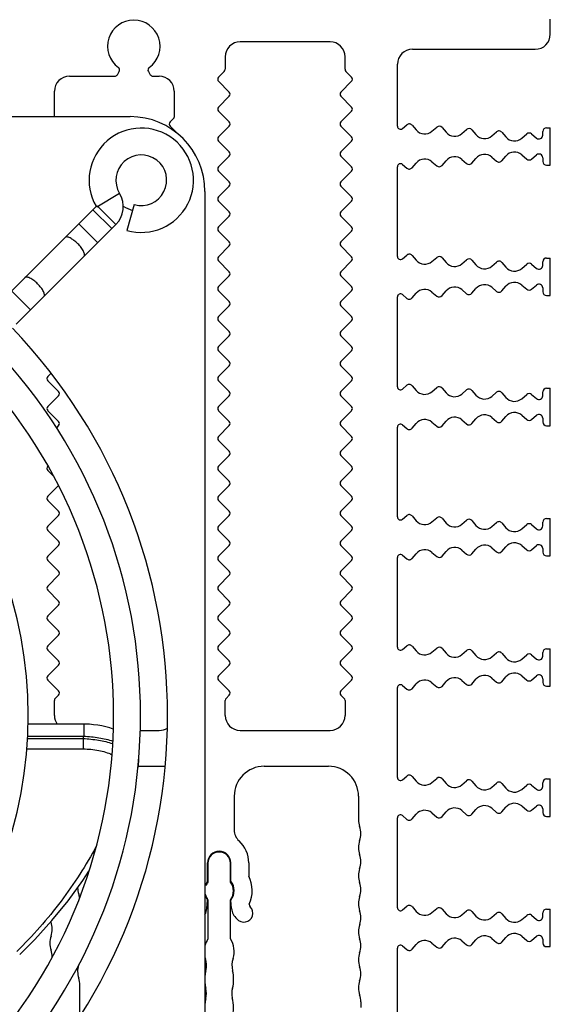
# Model space of a CAD drawing. Header units: millimetres. Extents: x 0 to 594, y 0 to 420.
# Tile 18 of 117: x 146 to 181, y 271 to 337. Entities that reach past the tile are written whole.
import ezdxf

# ---------------------------------------------------------------- set-up
doc = ezdxf.new("R2010")
doc.units = ezdxf.units.MM
doc.header["$LTSCALE"] = 32.67
doc.layers.get('0').update_dxf_attribs({"linetype": 'CONTINUOUS'})
doc.layers.add('3_ALL_AXES', color=7, linetype='CONTINUOUS')

msp = doc.modelspace()

# ---------------------------------------------------------------- linework, layer by layer
at = {"color": 7, "linetype": 'CONTINUOUS'}
for p, q in [((148.19873, 330.46807), (148.19873, 332.16807)), ((156.19873, 332.16807), (156.19873, 330.42641)), ((83.24873, 330.46807), (153.24873, 330.46807)), ((156.16944, 330.3557), (155.92309, 330.10935)), ((152.5523, 325.33709), (151.03054, 324.41024)), ((158.24873, 325.46807), (158.24873, 255.46807)), ((150.98699, 324.47206), (150.76612, 324.25119)), ((152.30322, 323.25684), (151.0433, 324.51676)), ((153.5305, 324.59048), (153.03563, 322.87025)), ((150.76518, 324.25214), (144.3815, 317.86846)), ((152.03246, 322.98486), (150.76551, 324.2518)), ((145.64911, 316.60085), (152.03279, 322.98452)), ((152.30322, 323.25684), (152.03184, 322.98547)), ((148.19873, 290.46599), (148.19873, 291.46807)), ((148.25731, 291.60949), (148.47446, 291.82665)), ((159.59873, 290.46599), (159.59873, 291.46807)), ((159.65731, 291.60949), (159.87446, 291.82665)), ((167.32299, 291.82665), (167.54015, 291.60949)), ((167.59873, 291.46807), (167.59873, 290.46599)), ((150.15504, 289.88397), (146.43996, 289.88397)), ((153.79753, 287.09318), (153.78068, 287.02111))]:
    msp.add_line(p, q, dxfattribs=at)
at = {"color": 9, "linetype": 'CONTINUOUS'}
for p, q in [((151.09099, 322.04272), (149.82338, 323.31033)), ((146.60238, 317.55411), (145.33477, 318.82172)), ((150.15504, 289.88395), (150.15504, 289.08397)), ((146.39793, 288.92285), (150.11738, 288.92285)), ((146.40597, 289.08397), (150.15504, 289.08397)), ((150.11738, 288.92285), (150.15504, 289.08397)), ((150.11738, 288.92285), (150.11738, 288.22993)), ((146.35679, 288.22993), (150.11738, 288.22993))]:
    msp.add_line(p, q, dxfattribs=at)
at = {"color": 7, "linetype": 'CONTINUOUS'}
for points in [[(152.12684, 289.54882), (151.8966, 289.62991), (151.63784, 289.70455), (151.37074, 289.7661), (151.09692, 289.81458), (150.81756, 289.85022), (150.53433, 289.87304), (150.24929, 289.88327), (150.15504, 289.88395)], [(153.79663, 287.08944), (153.82049, 287.2081), (153.84257, 287.41147), (153.84123, 287.61305), (153.83137, 287.69387)], [(145.88241, 274.49706), (146.88654, 275.49883), (148.03787, 276.76343), (149.10757, 278.07498), (150.09425, 279.43273), (150.50516, 280.07152)]]:
    msp.add_lwpolyline(points, dxfattribs=at)
for centre, radius, start, end in [((153.49874, 335.16808), 1.75, 305.886894, 234.1132443), ((149.19873, 332.16807), 1, 90, 180), ((155.19873, 332.16807), 1, 0, 90), ((153.24873, 325.46807), 5, 0, 90), ((156.09873, 330.42641), 0.1, 315, 360), ((153.99873, 326.21807), 3.48358, 253.9506787, 209.7772524), ((153.99871, 326.21806), 1.69358, 253.9509797, 211.3444294), ((151.1045, 324.45541), 1.69515, 315.0036616, 31.340714), ((153.98301, 326.20825), 3.46507, 209.7653299, 210.092234), ((118.24873, 290.46807), 37.5, 316.3700343, 43.6299657), ((148.39873, 291.46807), 0.2, 135, 180), ((159.79873, 291.46807), 0.2, 135, 180), ((167.39873, 291.46807), 0.2, 0, 45)]:
    msp.add_arc(centre, radius, start, end, dxfattribs=at)
at = {"color": 9, "linetype": 'CONTINUOUS'}
for centre, radius, start, end in [((152.98901, 287.28137), 0.83011, 346.8520483, 349.8722115), ((153.01043, 287.27671), 0.80821, 349.9300117, 8.3166427)]:
    msp.add_arc(centre, radius, start, end, dxfattribs=at)
for points, knots in [([(149.75851, 321.97785), (149.67757, 322.05879), (149.55082, 322.16911), (149.37432, 322.29176), (149.25202, 322.36213), (149.14116, 322.41067), (149.04481, 322.43418), (148.96458, 322.43148), (148.92175, 322.40871), (148.90704, 322.394)], [0, 0, 0, 0, 0.34264872, 0.50076018, 0.64295014, 0.76442822, 0.86194118, 0.93773294, 1, 1, 1, 1]), ([(150.17465, 321.12639), (150.18936, 321.1411), (150.21214, 321.18392), (150.21483, 321.26415), (150.19133, 321.3605), (150.14278, 321.47137), (150.07242, 321.59367), (149.94976, 321.77017), (149.83945, 321.89692), (149.75851, 321.97785)], [0, 0, 0, 0, 0.06226706, 0.13805882, 0.23557178, 0.35704986, 0.49923982, 0.65735128, 1, 1, 1, 1]), ([(147.08033, 319.29968), (146.99939, 319.38061), (146.87264, 319.49093), (146.69614, 319.61358), (146.57384, 319.68395), (146.46298, 319.7325), (146.36663, 319.756), (146.2864, 319.7533), (146.24357, 319.73053), (146.22886, 319.71582)], [0, 0, 0, 0, 0.34264872, 0.50076018, 0.64295014, 0.76442822, 0.86194118, 0.93773294, 1, 1, 1, 1]), ([(147.49648, 318.44821), (147.51118, 318.46292), (147.53396, 318.50574), (147.53665, 318.58597), (147.51315, 318.68232), (147.4646, 318.79319), (147.39424, 318.91549), (147.27158, 319.09199), (147.16127, 319.21874), (147.08033, 319.29968)], [0, 0, 0, 0, 0.06226706, 0.13805882, 0.23557178, 0.35704986, 0.49923982, 0.65735128, 1, 1, 1, 1]), ([(150.11738, 288.92285), (150.46335, 288.90731), (151.13054, 288.83878), (151.78443, 288.68511), (152.09124, 288.58519)], [0, 0, 0, 0, 0.51768147, 1, 1, 1, 1]), ([(150.15504, 289.08397), (150.49603, 289.06865), (151.15431, 289.00184), (151.79994, 288.85291), (152.10361, 288.75621)], [0, 0, 0, 0, 0.51715185, 1, 1, 1, 1]), ([(150.11738, 288.22993), (150.46459, 288.22989), (151.12315, 288.17241), (151.75944, 287.97847), (152.03857, 287.84384)], [0, 0, 0, 0, 0.52838671, 1, 1, 1, 1]), ([(150.99563, 281.73786), (150.30734, 280.45526), (148.70716, 277.9629), (146.74992, 275.74217), (145.68845, 274.69236)], [0, 0, 0, 0, 0.49367362, 1, 1, 1, 1])]:
    msp.add_open_spline(points, degree=3, knots=knots, dxfattribs=at)
at = {"layer": '3_ALL_AXES', "color": 7, "linetype": 'CONTINUOUS'}
for p, q in [((181.29873, 335.96807), (181.29873, 336.96807)), ((166.59873, 335.46601), (160.59873, 335.46601)), ((172.09873, 334.96807), (180.29873, 334.96807)), ((159.59873, 334.46601), (159.59873, 333.6317)), ((167.59873, 333.6317), (167.59873, 334.46601)), ((152.40177, 333.26807), (152.52888, 333.48823)), ((154.46859, 333.48823), (154.5957, 333.26807)), ((159.54015, 333.49027), (159.15823, 333.10836)), ((167.65731, 333.49027), (168.03922, 333.10836)), ((171.09873, 329.8238), (171.09873, 333.96807)), ((149.19873, 333.16807), (152.22857, 333.16807)), ((154.76891, 333.16807), (155.19873, 333.16807)), ((159.15823, 332.82548), (159.87437, 332.10935)), ((168.03922, 332.82548), (167.32309, 332.10935)), ((159.87437, 331.82647), (159.15767, 331.10977)), ((167.32309, 331.82647), (168.03979, 331.10977)), ((159.15823, 330.82548), (159.87437, 330.10935)), ((168.03922, 330.82548), (167.32309, 330.10935)), ((155.92309, 329.82647), (156.4106, 329.33895)), ((159.87437, 329.82647), (159.15767, 329.10977)), ((167.32309, 329.82647), (168.03979, 329.10977)), ((171.43011, 329.67104), (171.7225, 329.92076)), ((172.07496, 329.89302), (172.34493, 329.57693)), ((173.40212, 329.49354), (173.7194, 329.76452)), ((174.07187, 329.73678), (174.34184, 329.42069)), ((175.39914, 329.3374), (175.71631, 329.60828)), ((176.06877, 329.58054), (176.33874, 329.26445)), ((181.04873, 329.72307), (181.29873, 329.72307)), ((181.29873, 327.22307), (181.29873, 329.72307)), ((177.39613, 329.18123), (177.71321, 329.45204)), ((178.06568, 329.4243), (178.33427, 329.10982)), ((179.39201, 329.0269), (179.72718, 329.31317)), ((180.05009, 329.3147), (180.3884, 329.03125)), ((180.79873, 329.22307), (180.79873, 329.47307)), ((159.15823, 328.82548), (159.87437, 328.10935)), ((168.03922, 328.82548), (167.32309, 328.10935)), ((159.87437, 327.82647), (159.15767, 327.10977)), ((167.32309, 327.82647), (168.03979, 327.10977)), ((175.39914, 327.60875), (175.71631, 327.33786)), ((176.06877, 327.3656), (176.33874, 327.68169)), ((177.39613, 327.76491), (177.71321, 327.4941)), ((178.06568, 327.52184), (178.33427, 327.83632)), ((179.39201, 327.91924), (179.72718, 327.63297)), ((180.05009, 327.63145), (180.3884, 327.91489)), ((180.79873, 327.72307), (180.79873, 327.47307)), ((171.09873, 321.1238), (171.09873, 327.12234)), ((171.43011, 327.27511), (171.7225, 327.02538)), ((172.07496, 327.05312), (172.34493, 327.36921)), ((173.40212, 327.45261), (173.7194, 327.18162)), ((174.07187, 327.20936), (174.34184, 327.52545)), ((181.04873, 327.22307), (181.29873, 327.22307)), ((159.15823, 326.82548), (159.87437, 326.10935)), ((168.03922, 326.82548), (167.32309, 326.10935)), ((159.87437, 325.82647), (159.15767, 325.10977)), ((167.32309, 325.82647), (168.03979, 325.10977)), ((159.15823, 324.82548), (159.87437, 324.10935)), ((168.03922, 324.82548), (167.32309, 324.10935)), ((159.87437, 323.82647), (159.15767, 323.10977)), ((167.32309, 323.82647), (168.03979, 323.10977)), ((159.15823, 322.82548), (159.87437, 322.10935)), ((168.03922, 322.82548), (167.32309, 322.10935)), ((159.87437, 321.82647), (159.15767, 321.10977)), ((167.32309, 321.82647), (168.03979, 321.10977)), ((171.43011, 320.97104), (171.7225, 321.22076)), ((172.07496, 321.19302), (172.34493, 320.87693)), ((173.40212, 320.79354), (173.7194, 321.06452)), ((174.07187, 321.03678), (174.34184, 320.72069)), ((181.04873, 321.02307), (181.29873, 321.02307)), ((181.29873, 318.52307), (181.29873, 321.02307)), ((159.15823, 320.82548), (159.87437, 320.10935)), ((168.03922, 320.82548), (167.32309, 320.10935)), ((175.39914, 320.6374), (175.71631, 320.90828)), ((176.06877, 320.88054), (176.33874, 320.56445)), ((177.39613, 320.48123), (177.71321, 320.75204)), ((178.06568, 320.7243), (178.33427, 320.40982)), ((179.39201, 320.3269), (179.72718, 320.61317)), ((180.05009, 320.6147), (180.3884, 320.33125)), ((180.79873, 320.52307), (180.79873, 320.77307)), ((159.87437, 319.82647), (159.15767, 319.10977)), ((167.32309, 319.82647), (168.03979, 319.10977)), ((177.39613, 319.06491), (177.71321, 318.7941)), ((178.06568, 318.82184), (178.33427, 319.13632)), ((179.39201, 319.21924), (179.72718, 318.93297)), ((180.05009, 318.93145), (180.3884, 319.21489)), ((180.79873, 319.02307), (180.79873, 318.77307)), ((159.15823, 318.82548), (159.87437, 318.10935)), ((168.03922, 318.82548), (167.32309, 318.10935)), ((171.09873, 312.4238), (171.09873, 318.42234)), ((171.43011, 318.57511), (171.7225, 318.32538)), ((172.07496, 318.35312), (172.34493, 318.66921)), ((173.40212, 318.75261), (173.7194, 318.48162)), ((174.07187, 318.50936), (174.34184, 318.82545)), ((175.39914, 318.90875), (175.71631, 318.63786)), ((176.06877, 318.6656), (176.33874, 318.98169)), ((181.04873, 318.52307), (181.29873, 318.52307)), ((159.87437, 317.82647), (159.15767, 317.10977)), ((167.32309, 317.82647), (168.03979, 317.10977)), ((159.15823, 316.82548), (159.87437, 316.10935)), ((168.03922, 316.82548), (167.32309, 316.10935)), ((159.87437, 315.82647), (159.15767, 315.10977)), ((167.32309, 315.82647), (168.03979, 315.10977)), ((159.15823, 314.82548), (159.87437, 314.10935)), ((168.03922, 314.82548), (167.32309, 314.10935)), ((159.87437, 313.82647), (159.15767, 313.10977)), ((167.32309, 313.82647), (168.03979, 313.10977)), ((147.97292, 313.32502), (147.75767, 313.10977)), ((147.75823, 312.82548), (148.47437, 312.10935)), ((159.15823, 312.82548), (159.87437, 312.10935)), ((168.03922, 312.82548), (167.32309, 312.10935)), ((171.43011, 312.27104), (171.7225, 312.52076)), ((172.07496, 312.49302), (172.34493, 312.17693)), ((148.47437, 311.82647), (147.75767, 311.10977)), ((159.87437, 311.82647), (159.15767, 311.10977)), ((167.32309, 311.82647), (168.03979, 311.10977)), ((173.40212, 312.09354), (173.7194, 312.36452)), ((174.07187, 312.33678), (174.34184, 312.02069)), ((175.39914, 311.9374), (175.71631, 312.20828)), ((176.06877, 312.18054), (176.33874, 311.86445)), ((177.39613, 311.78123), (177.71321, 312.05204)), ((178.06568, 312.0243), (178.33427, 311.70982)), ((179.39201, 311.6269), (179.72718, 311.91317)), ((180.05009, 311.9147), (180.3884, 311.63125)), ((180.79873, 311.82307), (180.79873, 312.07307)), ((181.04873, 312.32307), (181.29873, 312.32307)), ((181.29873, 309.82307), (181.29873, 312.32307)), ((147.75823, 310.82548), (148.47437, 310.10935)), ((159.15823, 310.82548), (159.87437, 310.10935)), ((168.03922, 310.82548), (167.32309, 310.10935)), ((179.39201, 310.51924), (179.72718, 310.23297)), ((180.05009, 310.23145), (180.3884, 310.51489)), ((148.47437, 309.82647), (148.33274, 309.68485)), ((159.87437, 309.82647), (159.15767, 309.10977)), ((167.32309, 309.82647), (168.03979, 309.10977)), ((171.43011, 309.87511), (171.7225, 309.62538)), ((172.07496, 309.65312), (172.34493, 309.96921)), ((173.40212, 310.05261), (173.7194, 309.78162)), ((174.07187, 309.80936), (174.34184, 310.12545)), ((175.39914, 310.20875), (175.71631, 309.93786)), ((176.06877, 309.9656), (176.33874, 310.28169)), ((177.39613, 310.36491), (177.71321, 310.0941)), ((178.06568, 310.12184), (178.33427, 310.43632)), ((180.79873, 310.32307), (180.79873, 310.07307)), ((181.04873, 309.82307), (181.29873, 309.82307)), ((171.09873, 303.7238), (171.09873, 309.72234)), ((159.15823, 308.82548), (159.87437, 308.10935)), ((168.03922, 308.82548), (167.32309, 308.10935)), ((159.87437, 307.82647), (159.15767, 307.10977)), ((167.32309, 307.82647), (168.03979, 307.10977)), ((147.75823, 306.82548), (148.13786, 306.44586)), ((159.15823, 306.82548), (159.87437, 306.10935)), ((168.03922, 306.82548), (167.32309, 306.10935)), ((148.47437, 305.82647), (147.75767, 305.10977)), ((159.87437, 305.82647), (159.15767, 305.10977)), ((167.32309, 305.82647), (168.03979, 305.10977)), ((147.75823, 304.82548), (148.47437, 304.10935)), ((159.15823, 304.82548), (159.87437, 304.10935)), ((168.03922, 304.82548), (167.32309, 304.10935)), ((148.47437, 303.82647), (147.75767, 303.10977)), ((159.87437, 303.82647), (159.15767, 303.10977)), ((167.32309, 303.82647), (168.03979, 303.10977)), ((171.43011, 303.57104), (171.7225, 303.82076)), ((172.07496, 303.79302), (172.34493, 303.47693)), ((173.40212, 303.39354), (173.7194, 303.66452)), ((174.07187, 303.63678), (174.34184, 303.32069)), ((175.39914, 303.2374), (175.71631, 303.50828)), ((176.06877, 303.48054), (176.33874, 303.16445)), ((177.39613, 303.08123), (177.71321, 303.35204)), ((178.06568, 303.3243), (178.33427, 303.00982)), ((179.39201, 302.9269), (179.72718, 303.21317)), ((180.05009, 303.2147), (180.3884, 302.93125)), ((180.79873, 303.12307), (180.79873, 303.37307)), ((181.04873, 303.62307), (181.29873, 303.62307)), ((181.29873, 301.12307), (181.29873, 303.62307)), ((147.75823, 302.82548), (148.47437, 302.10935)), ((159.15823, 302.82548), (159.87437, 302.10935)), ((168.03922, 302.82548), (167.32309, 302.10935)), ((148.47437, 301.82647), (147.75767, 301.10977)), ((159.87437, 301.82647), (159.15767, 301.10977)), ((167.32309, 301.82647), (168.03979, 301.10977)), ((172.07496, 300.95312), (172.34493, 301.26921)), ((173.40212, 301.35261), (173.7194, 301.08162)), ((174.07187, 301.10936), (174.34184, 301.42545)), ((175.39914, 301.50875), (175.71631, 301.23786)), ((176.06877, 301.2656), (176.33874, 301.58169)), ((177.39613, 301.66491), (177.71321, 301.3941)), ((178.06568, 301.42184), (178.33427, 301.73632)), ((179.39201, 301.81924), (179.72718, 301.53297)), ((180.05009, 301.53145), (180.3884, 301.81489)), ((180.79873, 301.62307), (180.79873, 301.37307)), ((147.75823, 300.82548), (148.47437, 300.10935)), ((159.15823, 300.82548), (159.87437, 300.10935)), ((168.03922, 300.82548), (167.32309, 300.10935)), ((171.09873, 295.0238), (171.09873, 301.02234)), ((171.43011, 301.17511), (171.7225, 300.92538)), ((181.04873, 301.12307), (181.29873, 301.12307)), ((148.47437, 299.82647), (147.75767, 299.10977)), ((159.87437, 299.82647), (159.15767, 299.10977)), ((167.32309, 299.82647), (168.03979, 299.10977)), ((147.75823, 298.82548), (148.47437, 298.10935)), ((159.15823, 298.82548), (159.87437, 298.10935)), ((168.03922, 298.82548), (167.32309, 298.10935)), ((148.47437, 297.82647), (147.75767, 297.10977)), ((159.87437, 297.82647), (159.15767, 297.10977)), ((167.32309, 297.82647), (168.03979, 297.10977)), ((147.75823, 296.82548), (148.47437, 296.10935)), ((159.15823, 296.82548), (159.87437, 296.10935)), ((168.03922, 296.82548), (167.32309, 296.10935)), ((148.47437, 295.82647), (147.75767, 295.10977)), ((159.87437, 295.82647), (159.15767, 295.10977)), ((167.32309, 295.82647), (168.03979, 295.10977)), ((147.75823, 294.82548), (148.47437, 294.10935)), ((159.15823, 294.82548), (159.87437, 294.10935)), ((168.03922, 294.82548), (167.32309, 294.10935)), ((171.43011, 294.87104), (171.7225, 295.12076)), ((172.07496, 295.09302), (172.34493, 294.77693)), ((173.40212, 294.69354), (173.7194, 294.96452)), ((174.07187, 294.93678), (174.34184, 294.62069)), ((175.39914, 294.5374), (175.71631, 294.80828)), ((176.06877, 294.78054), (176.33874, 294.46445)), ((180.79873, 294.42307), (180.79873, 294.67307)), ((181.04873, 294.92307), (181.29873, 294.92307)), ((181.29873, 292.42307), (181.29873, 294.92307)), ((177.39613, 294.38123), (177.71321, 294.65204)), ((178.06568, 294.6243), (178.33427, 294.30982)), ((179.39201, 294.2269), (179.72718, 294.51317)), ((180.05009, 294.5147), (180.3884, 294.23125)), ((148.47437, 293.82647), (147.75767, 293.10977)), ((159.87437, 293.82647), (159.15767, 293.10977)), ((167.32309, 293.82647), (168.03979, 293.10977)), ((147.75823, 292.82548), (148.47437, 292.10935)), ((159.15823, 292.82548), (159.87437, 292.10935)), ((168.03922, 292.82548), (167.32309, 292.10935)), ((174.07187, 292.40936), (174.34184, 292.72545)), ((175.39914, 292.80875), (175.71631, 292.53786)), ((176.06877, 292.5656), (176.33874, 292.88169)), ((177.39613, 292.96491), (177.71321, 292.6941)), ((178.06568, 292.72184), (178.33427, 293.03632)), ((179.39201, 293.11924), (179.72718, 292.83297)), ((180.05009, 292.83145), (180.3884, 293.11489)), ((180.79873, 292.92307), (180.79873, 292.67307)), ((171.09873, 286.3238), (171.09873, 292.32234)), ((171.43011, 292.47511), (171.7225, 292.22538)), ((172.07496, 292.25312), (172.34493, 292.56921)), ((173.40212, 292.65261), (173.7194, 292.38162)), ((181.04873, 292.42307), (181.29873, 292.42307)), ((153.92487, 289.46599), (155.19873, 289.46599)), ((160.59873, 289.46599), (166.59873, 289.46599)), ((153.7863, 287.06805), (155.58441, 287.06805)), ((162.19867, 287.06805), (166.49871, 287.06805)), ((171.43011, 286.17104), (171.7225, 286.42076)), ((172.07496, 286.39302), (172.34493, 286.07693)), ((173.40212, 285.99354), (173.7194, 286.26452)), ((174.07187, 286.23678), (174.34184, 285.92069)), ((181.04873, 286.22307), (181.29873, 286.22307)), ((181.29873, 283.72307), (181.29873, 286.22307)), ((175.39914, 285.8374), (175.71631, 286.10828)), ((176.06877, 286.08054), (176.33874, 285.76445)), ((177.39613, 285.68123), (177.71321, 285.95204)), ((178.06568, 285.9243), (178.33427, 285.60982)), ((179.39201, 285.5269), (179.72718, 285.81317)), ((180.05009, 285.8147), (180.3884, 285.53125)), ((180.79873, 285.72307), (180.79873, 285.97307)), ((160.19867, 285.06805), (160.19867, 282.82046)), ((168.49871, 285.06805), (168.49871, 283.51165)), ((176.06877, 283.8656), (176.33874, 284.18169)), ((177.39613, 284.26491), (177.71321, 283.9941)), ((178.06568, 284.02184), (178.33427, 284.33632)), ((179.39201, 284.41924), (179.72718, 284.13297)), ((180.05009, 284.13145), (180.3884, 284.41489)), ((180.79873, 284.22307), (180.79873, 283.97307)), ((171.09873, 277.6238), (171.09873, 283.62234)), ((171.43011, 283.77511), (171.7225, 283.52538)), ((172.07496, 283.55312), (172.34493, 283.86921)), ((173.40212, 283.95261), (173.7194, 283.68162)), ((174.07187, 283.70936), (174.34184, 284.02545)), ((175.39914, 284.10875), (175.71631, 283.83786)), ((181.04873, 283.72307), (181.29873, 283.72307)), ((158.42367, 279.40001), (158.42367, 280.61805)), ((158.44878, 280.59305), (158.44878, 279.32615)), ((159.94878, 279.32615), (159.94878, 280.59305)), ((159.97367, 279.40001), (159.97367, 280.61805)), ((161.17367, 280.61805), (161.17367, 279.73726)), ((158.37388, 277.56702), (158.42367, 278.13609)), ((158.44878, 278.15996), (158.44878, 275.53374)), ((159.94878, 275.53374), (159.94878, 278.15996)), ((160.02346, 277.56702), (159.97367, 278.13609)), ((161.20203, 277.85889), (161.21208, 277.74396)), ((161.21208, 277.74396), (161.27068, 277.68598)), ((171.43011, 277.47104), (171.7225, 277.72076)), ((172.07496, 277.69302), (172.34493, 277.37693)), ((173.40212, 277.29354), (173.7194, 277.56452)), ((174.07187, 277.53678), (174.34184, 277.22069)), ((175.39914, 277.1374), (175.71631, 277.40828)), ((176.06877, 277.38054), (176.33874, 277.06445)), ((177.39613, 276.98123), (177.71321, 277.25204)), ((178.06568, 277.2243), (178.33427, 276.90982)), ((179.39201, 276.8269), (179.72718, 277.11317)), ((180.05009, 277.1147), (180.3884, 276.83125)), ((180.79873, 277.02307), (180.79873, 277.27307)), ((181.04873, 277.52307), (181.29873, 277.52307)), ((181.29873, 275.02307), (181.29873, 277.52307)), ((178.06568, 275.32184), (178.33427, 275.63632)), ((179.39201, 275.71924), (179.72718, 275.43297)), ((180.05009, 275.43145), (180.3884, 275.71489)), ((171.43011, 275.07511), (171.7225, 274.82538)), ((172.07496, 274.85312), (172.34493, 275.16921)), ((173.40212, 275.25261), (173.7194, 274.98162)), ((174.07187, 275.00936), (174.34184, 275.32545)), ((175.39914, 275.40875), (175.71631, 275.13786)), ((176.06877, 275.1656), (176.33874, 275.48169)), ((177.39613, 275.56491), (177.71321, 275.2941)), ((180.79873, 275.52307), (180.79873, 275.27307)), ((181.04873, 275.02307), (181.29873, 275.02307)), ((171.09873, 270.06395), (171.09873, 274.92234)), ((149.89872, 270.43204), (149.89872, 272.4484)), ((168.64873, 271.33387), (168.64873, 270.94789))]:
    msp.add_line(p, q, dxfattribs=at)
for centre, radius, start, end in [((160.59873, 334.46601), 1, 90, 180), ((166.59873, 334.46601), 1, 0, 90), ((180.29873, 335.96807), 1, 270, 360), ((172.09873, 333.96807), 1, 90, 180), ((152.35568, 333.58823), 0.2, 329.9998898, 54.113221), ((154.6418, 333.58823), 0.2, 125.8854871, 210.000074), ((159.39873, 333.6317), 0.2, 314.9999367, 360), ((167.79873, 333.6317), 0.2, 180, 225.0001266), ((152.22857, 333.36807), 0.2, 270, 329.9998898), ((154.76891, 333.36807), 0.2, 210.000074, 270), ((159.29967, 332.96692), 0.20003, 135, 225), ((167.89778, 332.96692), 0.20003, 315, 45), ((159.73293, 331.96791), 0.20003, 315, 45), ((167.46453, 331.96791), 0.20003, 135, 225), ((159.29967, 330.96814), 0.20057, 135.0754942, 225), ((167.89778, 330.96814), 0.20057, 315, 44.9245058), ((156.06453, 329.96791), 0.20003, 135, 225), ((159.73293, 329.96791), 0.20003, 315, 45), ((167.46453, 329.96791), 0.20003, 135, 225), ((171.29963, 329.8238), 0.2009, 180, 310.5), ((171.88486, 329.73066), 0.25, 40.499828, 130.5), ((172.91524, 330.06401), 0.75, 220.5, 310.479621), ((173.88177, 329.57442), 0.25, 40.5, 130.5), ((175.87867, 329.41818), 0.25, 40.5, 130.5), ((181.04873, 329.47307), 0.25, 90, 180), ((159.29967, 328.96814), 0.20057, 135.0754942, 225), ((167.89778, 328.96814), 0.20057, 315, 44.9245058), ((174.91214, 329.90777), 0.75, 220.4999611, 310.4911683), ((176.90905, 329.75153), 0.75, 220.4997217, 310.5001802), ((177.87558, 329.26194), 0.25, 40.4999817, 130.5), ((178.90457, 329.59691), 0.75, 220.5000132, 310.535019), ((179.88954, 329.12307), 0.25, 50.0425007, 130.5), ((180.54873, 329.22307), 0.25, 230.1094947, 0.0000001), ((159.73293, 327.96791), 0.20003, 315, 45), ((167.46453, 327.96791), 0.20003, 135, 225), ((172.91524, 326.88213), 0.75, 49.520379, 139.5), ((174.91214, 327.03837), 0.75, 49.5088317, 139.5000389), ((176.90905, 327.19461), 0.75, 49.4998198, 139.5002783), ((178.90457, 327.34923), 0.75, 49.464981, 139.4999515), ((179.88954, 327.82307), 0.25, 229.5, 309.9574993), ((180.54873, 327.72307), 0.25, 0, 129.8905018), ((159.29967, 326.96814), 0.20057, 135.0754942, 225), ((167.89778, 326.96814), 0.20057, 315, 44.9245058), ((171.29963, 327.12234), 0.2009, 49.5, 180), ((171.88486, 327.21548), 0.25, 229.5, 319.500172), ((173.88177, 327.37172), 0.25, 229.5, 319.5), ((175.87867, 327.52796), 0.25, 229.5, 319.5), ((177.87558, 327.6842), 0.25, 229.5, 319.5000183), ((181.04873, 327.47307), 0.25, 180, 270), ((159.73293, 325.96791), 0.20003, 315, 45), ((167.46453, 325.96791), 0.20003, 135, 225), ((159.29967, 324.96814), 0.20057, 135.0754942, 225), ((167.89778, 324.96814), 0.20057, 315, 44.9245058), ((153.99873, 326.21807), 2.1, 235.1202002, 253.9505208), ((159.73293, 323.96791), 0.20003, 315, 45), ((167.46453, 323.96791), 0.20003, 135, 225), ((159.29967, 322.96814), 0.20057, 135.0754942, 225), ((167.89778, 322.96814), 0.20057, 315, 44.9245058), ((159.73293, 321.96791), 0.20003, 315, 45), ((167.46453, 321.96791), 0.20003, 135, 225), ((159.29967, 320.96814), 0.20057, 135.0754942, 225), ((167.89778, 320.96814), 0.20057, 315, 44.9245058), ((171.29963, 321.1238), 0.2009, 180, 310.5), ((171.88486, 321.03066), 0.25, 40.499828, 130.5), ((173.88177, 320.87442), 0.25, 40.5, 130.5), ((181.04873, 320.77307), 0.25, 90, 180), ((172.91524, 321.36401), 0.75, 220.5, 310.479621), ((174.91214, 321.20777), 0.75, 220.4999611, 310.4911683), ((175.87867, 320.71818), 0.25, 40.5, 130.5), ((176.90905, 321.05153), 0.75, 220.4997217, 310.5001802), ((177.87558, 320.56194), 0.25, 40.4999817, 130.5), ((178.90457, 320.89691), 0.75, 220.5000132, 310.535019), ((179.88954, 320.42307), 0.25, 50.0425007, 130.5), ((180.54873, 320.52307), 0.25, 230.1094947, 0.0000001), ((159.73293, 319.96791), 0.20003, 315, 45), ((167.46453, 319.96791), 0.20003, 135, 225), ((159.29967, 318.96814), 0.20057, 135.0754942, 225), ((167.89778, 318.96814), 0.20057, 315, 44.9245058), ((174.91214, 318.33837), 0.75, 49.5088317, 139.5000389), ((176.90905, 318.49461), 0.75, 49.4998198, 139.5002783), ((178.90457, 318.64923), 0.75, 49.464981, 139.4999515), ((180.54873, 319.02307), 0.25, 0, 129.8905018), ((171.29963, 318.42234), 0.2009, 49.5, 180), ((171.88486, 318.51548), 0.25, 229.5, 319.500172), ((172.91524, 318.18213), 0.75, 49.520379, 139.5), ((173.88177, 318.67172), 0.25, 229.5, 319.5), ((175.87867, 318.82796), 0.25, 229.5, 319.5), ((177.87558, 318.9842), 0.25, 229.5, 319.5000183), ((179.88954, 319.12307), 0.25, 229.5, 309.9574993), ((181.04873, 318.77307), 0.25, 180, 270), ((159.73293, 317.96791), 0.20003, 315, 45), ((167.46453, 317.96791), 0.20003, 135, 225), ((159.29967, 316.96814), 0.20057, 135.0754942, 225), ((167.89778, 316.96814), 0.20057, 315, 44.9245058), ((159.73293, 315.96791), 0.20003, 315, 45), ((167.46453, 315.96791), 0.20003, 135, 225), ((118.24873, 290.46807), 35.7, 316.4446596, 43.5553404), ((159.29967, 314.96814), 0.20057, 135.0754942, 225), ((167.89778, 314.96814), 0.20057, 315, 44.9245058), ((118.24873, 290.46807), 33.9, 316.5214493, 43.4785507), ((159.73293, 313.96791), 0.20003, 315, 45), ((167.46453, 313.96791), 0.20003, 135, 225), ((147.89967, 312.96814), 0.20057, 135.0754942, 225), ((159.29967, 312.96814), 0.20057, 135.0754942, 225), ((167.89778, 312.96814), 0.20057, 315, 44.9245058), ((171.29963, 312.4238), 0.2009, 180, 310.5), ((171.88486, 312.33066), 0.25, 40.499828, 130.5), ((173.88177, 312.17442), 0.25, 40.5, 130.5), ((148.33293, 311.96791), 0.20003, 315, 45), ((159.73293, 311.96791), 0.20003, 315, 45), ((167.46453, 311.96791), 0.20003, 135, 225), ((172.91524, 312.66401), 0.75, 220.5, 310.479621), ((174.91214, 312.50777), 0.75, 220.4999611, 310.4911683), ((175.87867, 312.01818), 0.25, 40.5, 130.5), ((176.90905, 312.35153), 0.75, 220.4997217, 310.5001802), ((177.87558, 311.86194), 0.25, 40.4999817, 130.5), ((179.88954, 311.72307), 0.25, 50.0425007, 130.5), ((180.54873, 311.82307), 0.25, 230.1094947, 0.0000001), ((181.04873, 312.07307), 0.25, 90, 180), ((147.89967, 310.96814), 0.20057, 135.0754942, 225), ((159.29967, 310.96814), 0.20057, 135.0754942, 225), ((167.89778, 310.96814), 0.20057, 315, 44.9245058), ((178.90457, 312.19691), 0.75, 220.5000132, 310.535019), ((176.90905, 309.79461), 0.75, 49.4998198, 139.5002783), ((178.90457, 309.94923), 0.75, 49.464981, 139.4999515), ((180.54873, 310.32307), 0.25, 0, 129.8905018), ((148.33293, 309.96791), 0.20003, 315, 45), ((159.73293, 309.96791), 0.20003, 315, 45), ((167.46453, 309.96791), 0.20003, 135, 225), ((171.29963, 309.72234), 0.2009, 49.5, 180), ((172.91524, 309.48213), 0.75, 49.520379, 139.5), ((173.88177, 309.97172), 0.25, 229.5, 319.5), ((174.91214, 309.63837), 0.75, 49.5088317, 139.5000389), ((175.87867, 310.12796), 0.25, 229.5, 319.5), ((177.87558, 310.2842), 0.25, 229.5, 319.5000183), ((179.88954, 310.42307), 0.25, 229.5, 309.9574993), ((181.04873, 310.07307), 0.25, 180, 270), ((118.24873, 290.46807), 28.2, 316.8295025, 43.1704975), ((171.88486, 309.81548), 0.25, 229.5, 319.500172), ((159.29967, 308.96814), 0.20057, 135.0754942, 225), ((167.89778, 308.96814), 0.20057, 315, 44.9245058), ((159.73293, 307.96791), 0.20003, 315, 45), ((167.46453, 307.96791), 0.20003, 135, 225), ((147.89967, 306.96814), 0.20057, 135.0754942, 225), ((159.29967, 306.96814), 0.20057, 135.0754942, 225), ((167.89778, 306.96814), 0.20057, 315, 44.9245058), ((159.73293, 305.96791), 0.20003, 315, 45), ((167.46453, 305.96791), 0.20003, 135, 225), ((147.89967, 304.96814), 0.20057, 135.0754942, 225), ((159.29967, 304.96814), 0.20057, 135.0754942, 225), ((167.89778, 304.96814), 0.20057, 315, 44.9245058), ((148.33293, 303.96791), 0.20003, 315, 45), ((159.73293, 303.96791), 0.20003, 315, 45), ((167.46453, 303.96791), 0.20003, 135, 225), ((171.88486, 303.63066), 0.25, 40.499828, 130.5), ((171.29963, 303.7238), 0.2009, 180, 310.5), ((172.91524, 303.96401), 0.75, 220.5, 310.479621), ((173.88177, 303.47442), 0.25, 40.5, 130.5), ((174.91214, 303.80777), 0.75, 220.4999611, 310.4911683), ((175.87867, 303.31818), 0.25, 40.5, 130.5), ((177.87558, 303.16194), 0.25, 40.4999817, 130.5), ((179.88954, 303.02307), 0.25, 50.0425007, 130.5), ((181.04873, 303.37307), 0.25, 90, 180), ((147.89967, 302.96814), 0.20057, 135.0754942, 225), ((159.29967, 302.96814), 0.20057, 135.0754942, 225), ((167.89778, 302.96814), 0.20057, 315, 44.9245058), ((176.90905, 303.65153), 0.75, 220.4997217, 310.5001802), ((178.90457, 303.49691), 0.75, 220.5000132, 310.535019), ((180.54873, 303.12307), 0.25, 230.1094947, 0.0000001), ((148.33293, 301.96791), 0.20003, 315, 45), ((159.73293, 301.96791), 0.20003, 315, 45), ((167.46453, 301.96791), 0.20003, 135, 225), ((178.90457, 301.24923), 0.75, 49.464981, 139.4999515), ((172.91524, 300.78213), 0.75, 49.520379, 139.5), ((174.91214, 300.93837), 0.75, 49.5088317, 139.5000389), ((175.87867, 301.42796), 0.25, 229.5, 319.5), ((176.90905, 301.09461), 0.75, 49.4998198, 139.5002783), ((177.87558, 301.5842), 0.25, 229.5, 319.5000183), ((179.88954, 301.72307), 0.25, 229.5, 309.9574993), ((180.54873, 301.62307), 0.25, 0, 129.8905018), ((181.04873, 301.37307), 0.25, 180, 270), ((147.89967, 300.96814), 0.20057, 135.0754942, 225), ((159.29967, 300.96814), 0.20057, 135.0754942, 225), ((167.89778, 300.96814), 0.20057, 315, 44.9245058), ((171.29963, 301.02234), 0.2009, 49.5, 180), ((171.88486, 301.11548), 0.25, 229.5, 319.500172), ((173.88177, 301.27172), 0.25, 229.5, 319.5), ((148.33293, 299.96791), 0.20003, 315, 45), ((159.73293, 299.96791), 0.20003, 315, 45), ((167.46453, 299.96791), 0.20003, 135, 225), ((147.89967, 298.96814), 0.20057, 135.0754942, 225), ((159.29967, 298.96814), 0.20057, 135.0754942, 225), ((167.89778, 298.96814), 0.20057, 315, 44.9245058), ((148.33293, 297.96791), 0.20003, 315, 45), ((159.73293, 297.96791), 0.20003, 315, 45), ((167.46453, 297.96791), 0.20003, 135, 225), ((147.89967, 296.96814), 0.20057, 135.0754942, 225), ((159.29967, 296.96814), 0.20057, 135.0754942, 225), ((167.89778, 296.96814), 0.20057, 315, 44.9245058), ((148.33293, 295.96791), 0.20003, 315, 45), ((159.73293, 295.96791), 0.20003, 315, 45), ((167.46453, 295.96791), 0.20003, 135, 225), ((147.89967, 294.96814), 0.20057, 135.0754942, 225), ((159.29967, 294.96814), 0.20057, 135.0754942, 225), ((167.89778, 294.96814), 0.20057, 315, 44.9245058), ((171.29963, 295.0238), 0.2009, 180, 310.5), ((171.88486, 294.93066), 0.25, 40.499828, 130.5), ((172.91524, 295.26401), 0.75, 220.5, 310.479621), ((173.88177, 294.77442), 0.25, 40.5, 130.5), ((175.87867, 294.61818), 0.25, 40.5, 130.5), ((177.87558, 294.46194), 0.25, 40.4999817, 130.5), ((181.04873, 294.67307), 0.25, 90, 180), ((148.33293, 293.96791), 0.20003, 315, 45), ((159.73293, 293.96791), 0.20003, 315, 45), ((167.46453, 293.96791), 0.20003, 135, 225), ((174.91214, 295.10777), 0.75, 220.4999611, 310.4911683), ((176.90905, 294.95153), 0.75, 220.4997217, 310.5001802), ((178.90457, 294.79691), 0.75, 220.5000132, 310.535019), ((179.88954, 294.32307), 0.25, 50.0425007, 130.5), ((180.54873, 294.42307), 0.25, 230.1094947, 0.0000001), ((147.89967, 292.96814), 0.20057, 135.0754942, 225), ((159.29967, 292.96814), 0.20057, 135.0754942, 225), ((167.89778, 292.96814), 0.20057, 315, 44.9245058), ((172.91524, 292.08213), 0.75, 49.520379, 139.5), ((174.91214, 292.23837), 0.75, 49.5088317, 139.5000389), ((176.90905, 292.39461), 0.75, 49.4998198, 139.5002783), ((177.87558, 292.8842), 0.25, 229.5, 319.5000183), ((178.90457, 292.54923), 0.75, 49.464981, 139.4999515), ((179.88954, 293.02307), 0.25, 229.5, 309.9574993), ((180.54873, 292.92307), 0.25, 0, 129.8905018), ((148.33304, 291.96807), 0.2, 315, 44.9903002), ((159.73304, 291.96807), 0.2, 315, 44.9903002), ((167.46441, 291.96807), 0.2, 135.0096998, 225), ((171.29963, 292.32234), 0.2009, 49.5, 180), ((171.88486, 292.41548), 0.25, 229.5, 319.500172), ((173.88177, 292.57172), 0.25, 229.5, 319.5), ((175.87867, 292.72796), 0.25, 229.5, 319.5), ((181.04873, 292.67307), 0.25, 180, 270), ((149.19873, 290.46599), 1, 180, 215.6107753), ((160.59873, 290.46599), 1, 180, 270), ((166.59873, 290.46599), 1, 270, 360), ((155.19873, 290.46599), 1, 270, 302.7539947), ((162.19867, 285.06805), 2, 90, 180), ((166.49871, 285.06805), 2, 359.9999922, 90), ((171.29963, 286.3238), 0.2009, 180, 310.5), ((171.88486, 286.23066), 0.25, 40.499828, 130.5), ((173.88177, 286.07442), 0.25, 40.5, 130.5), ((175.87867, 285.91818), 0.25, 40.5, 130.5), ((181.04873, 285.97307), 0.25, 90, 180), ((172.91524, 286.56401), 0.75, 220.5, 310.479621), ((174.91214, 286.40777), 0.75, 220.4999611, 310.4911683), ((176.90905, 286.25153), 0.75, 220.4997217, 310.5001802), ((177.87558, 285.76194), 0.25, 40.4999817, 130.5), ((178.90457, 286.09691), 0.75, 220.5000132, 310.535019), ((179.88954, 285.62307), 0.25, 50.0425007, 130.5), ((180.54873, 285.72307), 0.25, 230.1094947, 0.0000001), ((174.91214, 283.53837), 0.75, 49.5088317, 139.5000389), ((176.90905, 283.69461), 0.75, 49.4998198, 139.5002783), ((178.90457, 283.84923), 0.75, 49.464981, 139.4999515), ((180.54873, 284.22307), 0.25, 0, 129.8905018), ((169.99871, 283.51165), 1.5, 179.9999707, 198.1949441), ((171.29963, 283.62234), 0.2009, 49.5, 180), ((171.88486, 283.71548), 0.25, 229.5, 319.500172), ((172.91524, 283.38213), 0.75, 49.520379, 139.5), ((173.88177, 283.87172), 0.25, 229.5, 319.5), ((175.87867, 284.02796), 0.25, 229.5, 319.5), ((177.87558, 284.1842), 0.25, 229.5, 319.5000183), ((179.88954, 284.32307), 0.25, 229.5, 309.9574993), ((181.04873, 283.97307), 0.25, 180, 270), ((167.14871, 282.57489), 1.5, 341.8476797, 18.1949345), ((161.19867, 282.82046), 1, 179.9999209, 227.7576532), ((159.19868, 280.61805), 1.97499, 0, 47.7576541), ((169.99871, 281.63814), 1.5, 161.7625206, 198.1949369), ((159.19867, 280.61805), 0.775, 0.0000223, 179.9999777), ((159.19878, 280.59305), 0.75, 359.9999846, 179.9999363), ((167.14871, 280.70139), 1.5, 341.7762479, 18.1949421), ((169.99871, 279.76464), 1.5, 161.8339332, 198.194943), ((159.19867, 278.76805), 2.2, 335.5906424, 26.1390923), ((151.24868, 279.00528), 1.49997, 181.7830138, 198.1952187), ((159.19867, 278.76805), 1, 140.8050326, 162.3344607), ((159.19878, 278.74305), 0.95, 142.1363431, 159.2028092), ((159.19878, 278.74305), 0.95, 322.1363438, 37.8636562), ((159.19867, 278.76805), 1, 320.8050326, 39.1949674), ((167.14871, 278.82789), 1.5, 341.8068962, 18.1949579), ((148.39871, 278.06852), 1.50001, 8.7817047, 18.1952187), ((159.19867, 278.76805), 1, 197.6655393, 219.1949674), ((159.19878, 278.74305), 0.95, 192.621219, 217.8636569), ((169.99874, 277.89122), 1.5, 161.8068961, 198.196752), ((157.37769, 277.65418), 1, 330.636311, 355.0000174), ((161.01965, 277.65418), 1, 184.9999826, 230.1159613), ((160.84867, 277.25947), 0.6, 218.394142, 45.3034299), ((171.29963, 277.6238), 0.2009, 180, 310.5), ((171.88486, 277.53066), 0.25, 40.499828, 130.5), ((173.88177, 277.37442), 0.25, 40.5, 130.5), ((167.14877, 276.95438), 1.5, 342.06033, 18.196752), ((172.91524, 277.86401), 0.75, 220.5, 310.479621), ((174.91214, 277.70777), 0.75, 220.4999611, 310.4911683), ((175.87867, 277.21818), 0.25, 40.5, 130.5), ((176.90905, 277.55153), 0.75, 220.4997217, 310.5001802), ((177.87558, 277.06194), 0.25, 40.4999817, 130.5), ((178.90457, 277.39691), 0.75, 220.5000132, 310.535019), ((179.88954, 276.92307), 0.25, 50.0425007, 130.5), ((180.54873, 277.02307), 0.25, 230.1094947, 0.0000001), ((181.04873, 277.27307), 0.25, 90, 180), ((149.39867, 277.13176), 1.49997, 197.2981839, 198.1952129), ((146.54879, 276.19466), 1.50003, 341.7912864, 18.2087136), ((169.99873, 276.01763), 1.5, 161.5495257, 198.1949382), ((149.39575, 275.25815), 1.49701, 161.7912864, 198.2038835), ((174.91214, 274.83837), 0.75, 49.5088317, 139.5000389), ((176.90905, 274.99461), 0.75, 49.4998198, 139.5002783), ((178.90457, 275.14923), 0.75, 49.464981, 139.4999515), ((180.54873, 275.52307), 0.25, 0, 129.8905018), ((159.69879, 274.70459), 1.5, 146.4431947, 165.4019125), ((158.69878, 274.70459), 1.5, 341.8051301, 33.5567647), ((167.14874, 275.08088), 1.5, 341.8335142, 18.1949425), ((171.29963, 274.92234), 0.2009, 49.5, 180), ((172.91524, 274.68213), 0.75, 49.520379, 139.5), ((173.88177, 275.17172), 0.25, 229.5, 319.5), ((175.87867, 275.32796), 0.25, 229.5, 319.5), ((177.87558, 275.4842), 0.25, 229.5, 319.5000183), ((179.88954, 275.62307), 0.25, 229.5, 309.9574993), ((181.04873, 275.27307), 0.25, 180, 270), ((146.54874, 274.32188), 1.5, 0.1287987, 18.2038835), ((159.69879, 274.70459), 1.5, 194.5093446, 198.1948708), ((169.99873, 274.14413), 1.5, 161.7766675, 198.1949431), ((171.88486, 275.01548), 0.25, 229.5, 319.500172), ((151.24868, 273.38463), 1.49997, 164.3522461, 198.1952187), ((156.84879, 273.76784), 1.5, 346.456243, 18.1948708), ((161.54878, 273.76784), 1.5, 161.8051301, 193.5437709), ((167.14874, 273.20737), 1.5, 341.8336869, 18.1949579), ((160.73756, 272.83109), 2.5, 166.4562253, 174.739906), ((157.66001, 272.83109), 2.5, 346.4562291, 13.5437709), ((148.39872, 272.44787), 1.5, 0.0201502, 18.1952187), ((160.73756, 272.83109), 2.5, 185.260094, 193.5437747), ((169.99874, 272.27062), 1.5, 161.77654, 198.194872), ((156.84879, 271.89434), 1.5, 346.4562436, 13.5437564), ((161.08547, 271.89434), 1.05517, 160.5541868, 195.5241329), ((167.14874, 271.33387), 1.49999, 0, 18.194872), ((160.73756, 270.95758), 2.5, 166.4562349, 174.7399278), ((157.66, 270.94282), 2.5, 344.4759011, 15.5241329)]:
    msp.add_arc(centre, radius, start, end, dxfattribs=at)

doc.saveas('drawing.dxf')
